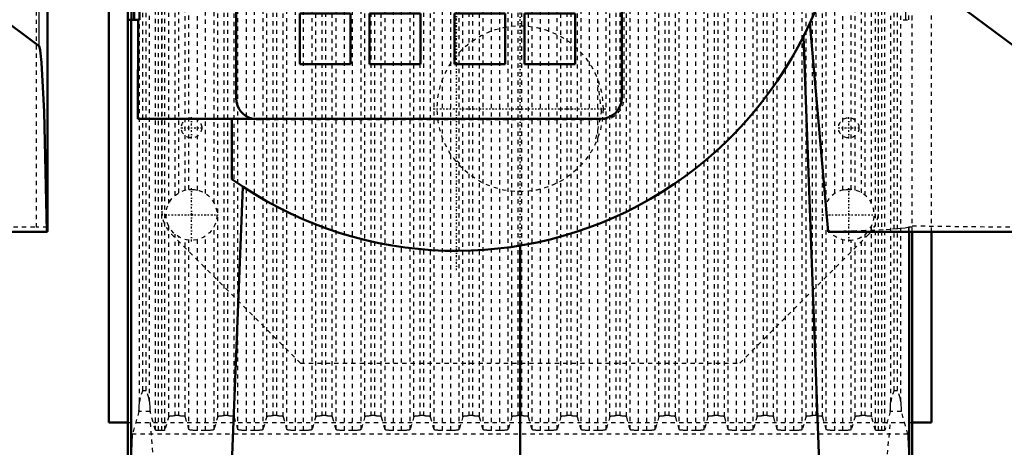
# Model space of a CAD drawing. Header units: millimetres. Extents: x -539 to 1164, y -175 to 1278.
# Tile 15 of 19: x 342 to 574, y 620 to 721. Entities that reach past the tile are written whole.
import ezdxf

# ---------------------------------------------------------------- set-up
doc = ezdxf.new("R2010")
doc.units = ezdxf.units.MM
doc.linetypes.add('Center', pattern=[1.5, 0.45, -0.5, 0.05, -0.5])
doc.linetypes.add('Dashed', pattern=[2, 1, -1])
for name, color, linetype, lineweight in [('2d ConnectionPoints', 7, 'Continuous', 50), ('AM_0', 7, 'Continuous', 50), ('AM_4', 3, 'Continuous', 25), ('AM_7', 7, 'Center', 25), ('AM_9', 6, 'Dashed', 25)]:
    doc.layers.add(name, color=color, linetype=linetype, lineweight=lineweight)

# ---------------------------------------------------------------- blocks, each defined once
blk = doc.blocks.new('63_part_1_2_0_in_HSVP164161451021531101300230_3')
at = {"layer": 'AM_0'}
for p, q in [((420, 774.5), (408, 774.5)), ((408, 774.5), (408, 762.5)), ((420, 762.5), (420, 774.5)), ((436.5, 774.5), (424.5, 774.5)), ((424.5, 774.5), (424.5, 762.5)), ((436.5, 762.5), (436.5, 774.5)), ((456.5, 774.5), (444.5, 774.5)), ((444.5, 774.5), (444.5, 762.5)), ((456.5, 762.5), (456.5, 774.5)), ((473, 774.5), (461, 774.5)), ((461, 774.5), (461, 762.5)), ((473, 762.5), (473, 774.5)), ((408, 762.5), (420, 762.5)), ((424.5, 762.5), (436.5, 762.5)), ((444.5, 762.5), (456.5, 762.5)), ((461, 762.5), (473, 762.5)), ((438.77, 758.89), (434.5, 751.5)), ((446.5, 751.5), (442.23, 758.89)), ((434.5, 751.5), (446.5, 751.5)), ((431.5, 748.5), (419.5, 748.5)), ((419.5, 748.5), (419.5, 736.5)), ((431.5, 736.5), (431.5, 748.5)), ((446.5, 748.5), (434.5, 748.5)), ((434.5, 748.5), (434.5, 736.5)), ((446.5, 736.5), (446.5, 748.5)), ((461.5, 748.5), (449.5, 748.5)), ((449.5, 748.5), (449.5, 736.5)), ((461.5, 736.5), (461.5, 748.5)), ((419.5, 736.5), (431.5, 736.5)), ((434.5, 736.5), (446.5, 736.5)), ((449.5, 736.5), (461.5, 736.5)), ((446.5, 733.5), (434.5, 733.5)), ((434.5, 733.5), (438.77, 726.11)), ((442.23, 726.11), (446.5, 733.5)), ((408, 722.5), (408, 710.5)), ((420, 722.5), (408, 722.5)), ((420, 710.5), (420, 722.5)), ((436.5, 722.5), (424.5, 722.5)), ((424.5, 722.5), (424.5, 710.5)), ((436.5, 710.5), (436.5, 722.5)), ((444.5, 722.5), (444.5, 710.5)), ((456.5, 722.5), (444.5, 722.5)), ((456.5, 710.5), (456.5, 722.5)), ((473, 722.5), (461, 722.5)), ((461, 722.5), (461, 710.5)), ((473, 710.5), (473, 722.5)), ((408, 710.5), (420, 710.5)), ((424.5, 710.5), (436.5, 710.5)), ((444.5, 710.5), (456.5, 710.5)), ((461, 710.5), (473, 710.5))]:
    blk.add_line(p, q, dxfattribs=at)
for centre, start, end in [((440.5, 757.89), 30, 150), ((440.5, 727.11), 210, 330)]:
    blk.add_arc(centre, 2, start, end, dxfattribs=at)
at = {"layer": 'AM_9'}
for p, q in [((404.5, 825.5), (404.5, 823.5)), ((406.5, 825.5), (404.5, 825.5)), ((473, 825.5), (471, 825.5)), ((473, 823.5), (473, 825.5)), ((404.5, 790.5), (404.5, 788.5)), ((473, 788.5), (473, 790.5)), ((404.5, 788.5), (406.5, 788.5)), ((471, 788.5), (473, 788.5))]:
    blk.add_line(p, q, dxfattribs=at)
blk = doc.blocks.new('64_part_2_2_0_in_HSVP164161451021531101300230_3')
at = {"layer": 'AM_0'}
for p, q in [((479.5, 849.5), (398, 849.5)), ((393, 844.5), (393, 702.5)), ((471, 825.5), (406.5, 825.5)), ((404.5, 823.5), (404.5, 790.5)), ((473, 790.5), (473, 823.5)), ((406.5, 788.5), (471, 788.5)), ((408, 774.5), (408, 762.5)), ((420, 774.5), (408, 774.5)), ((420, 762.5), (420, 774.5)), ((436.5, 774.5), (424.5, 774.5)), ((424.5, 774.5), (424.5, 762.5)), ((436.5, 762.5), (436.5, 774.5)), ((456.5, 774.5), (444.5, 774.5)), ((444.5, 774.5), (444.5, 762.5)), ((456.5, 762.5), (456.5, 774.5)), ((473, 774.5), (461, 774.5)), ((461, 774.5), (461, 762.5)), ((473, 762.5), (473, 774.5)), ((408, 762.5), (420, 762.5)), ((424.5, 762.5), (436.5, 762.5)), ((444.5, 762.5), (456.5, 762.5)), ((461, 762.5), (473, 762.5)), ((438.77, 758.89), (434.5, 751.5)), ((446.5, 751.5), (442.23, 758.89)), ((434.5, 751.5), (446.5, 751.5)), ((431.5, 748.5), (419.5, 748.5)), ((419.5, 748.5), (419.5, 736.5)), ((431.5, 736.5), (431.5, 748.5)), ((446.5, 748.5), (434.5, 748.5)), ((434.5, 748.5), (434.5, 736.5)), ((446.5, 736.5), (446.5, 748.5)), ((461.5, 748.5), (449.5, 748.5)), ((449.5, 748.5), (449.5, 736.5)), ((461.5, 736.5), (461.5, 748.5)), ((419.5, 736.5), (431.5, 736.5)), ((434.5, 736.5), (446.5, 736.5)), ((449.5, 736.5), (461.5, 736.5)), ((446.5, 733.5), (434.5, 733.5)), ((434.5, 733.5), (438.77, 726.11)), ((442.23, 726.11), (446.5, 733.5)), ((420, 722.5), (408, 722.5)), ((408, 722.5), (408, 710.5)), ((420, 710.5), (420, 722.5)), ((436.5, 722.5), (424.5, 722.5)), ((424.5, 722.5), (424.5, 710.5)), ((436.5, 710.5), (436.5, 722.5)), ((444.5, 722.5), (444.5, 710.5)), ((456.5, 722.5), (444.5, 722.5)), ((456.5, 710.5), (456.5, 722.5)), ((461, 722.5), (461, 710.5)), ((473, 722.5), (461, 722.5)), ((473, 710.5), (473, 722.5)), ((408, 710.5), (420, 710.5)), ((424.5, 710.5), (436.5, 710.5)), ((444.5, 710.5), (456.5, 710.5)), ((461, 710.5), (473, 710.5))]:
    blk.add_line(p, q, dxfattribs=at)
for centre, radius, start, end in [((398, 844.5), 5, 90, 180), ((479.5, 844.5), 5, 81.6112, 90), ((406.5, 823.5), 2, 90, 180), ((471, 823.5), 2, 0, 90), ((406.5, 790.5), 2, 180, 270), ((471, 790.5), 2, 270, 0), ((440.5, 757.89), 2, 30, 150), ((440.5, 727.11), 2, 210, 330), ((398, 702.5), 5, 180, 258.5217)]:
    blk.add_arc(centre, radius, start, end, dxfattribs=at)
at = {"layer": 'AM_9'}
for p, q in [((484.5, 702.5), (484.5, 844.5)), ((398, 697.5), (479.5, 697.5))]:
    blk.add_line(p, q, dxfattribs=at)
for centre, start, end in [((479.5, 844.5), 0, 81.6112), ((479.5, 702.5), 270, 0), ((398, 702.5), 258.5217, 270)]:
    blk.add_arc(centre, 5, start, end, dxfattribs=at)
blk = doc.blocks.new('65_Upper_Cover_2PumpDrive_210_2_0_in_HSVP164161451021531101300230_3')
at = {"layer": 'AM_0'}
for p, q in [((370.78, 869.46), (370.26, 721)), ((368.34, 721), (368.34, 866.56)), ((369, 721), (369, 867.66)), ((367.5, 863), (367.5, 590)), ((484, 702.6), (484, 844.6)), ((576.53, 714.78), (535.6, 745.17)), ((370.26, 721), (367.5, 721)), ((368.25, 586.4), (368.25, 721)), ((369.92, 721), (369.8, 697.6)), ((532.66, 671.02), (528.35, 720.26)), ((531.81, 581), (526.8, 717)), ((479, 697.6), (369.8, 697.6)), ((392, 697.6), (392, 683.41)), ((390.52, 581), (394.62, 681.62)), ((578.37, 671.02), (532.66, 671.02)), ((551.75, 585.62), (551.75, 671.02)), ((552.5, 589), (552.5, 671.02)), ((460, 581), (460, 667.74))]:
    blk.add_line(p, q, dxfattribs=at)
for centre, radius, start, end in [((445, 758), 91.5, 234.6032, 64.7715), ((479, 702.6), 5, 270, 0)]:
    blk.add_arc(centre, radius, start, end, dxfattribs=at)
at = {"layer": 'AM_4'}
for p, q in [((368.32, 586.25), (368.32, 721)), ((551.68, 585.47), (551.68, 671.02))]:
    blk.add_line(p, q, dxfattribs=at)
at = {"layer": 'AM_7'}
blk.add_line((445, 661.92), (445, 854.07), dxfattribs=at)
at = {"layer": 'AM_9'}
for p, q in [((550.93, 871), (550.93, 721)), ((551, 721), (551, 867.66)), ((551.66, 721), (551.66, 866.56)), ((552.5, 671.02), (552.5, 863)), ((550.33, 721), (552.5, 721)), ((551.68, 672.11), (551.75, 672.18)), ((551.68, 671.02), (551.68, 672.11)), ((551.75, 672.18), (552.5, 672.18)), ((551.75, 671.02), (551.75, 672.18)), ((552.5, 672.4), (575.87, 672.12))]:
    blk.add_line(p, q, dxfattribs=at)
blk.add_lwpolyline([(551.68, 672.11), (551.41, 672), (550.83, 671.88), (549.96, 671.77), (548.79, 671.66), (547.34, 671.55), (545.63, 671.45), (543.65, 671.36), (541.43, 671.27), (538.98, 671.18), (536.33, 671.11), (533.49, 671.04), (532.66, 671.02)], dxfattribs=at)
blk = doc.blocks.new('66_Lower_Cover_2PumpDrive_2_2_0_in_HSVP164161451021531101300230_3')
at = {"layer": 'AM_7'}
for p, q in [((382.5, 668.7), (382.5, 681.3)), ((537.5, 668.7), (537.5, 681.3)), ((376.2, 675), (388.8, 675)), ((531.2, 675), (543.8, 675))]:
    blk.add_line(p, q, dxfattribs=at)
at = {"layer": 'AM_9'}
for p, q in [((373.98, 624.22), (373.98, 869.37)), ((374.68, 624.14), (374.68, 869.4)), ((375.5, 624.14), (375.5, 869.4)), ((376.2, 624.22), (376.2, 869.37)), ((393.45, 624.38), (393.45, 869.33)), ((395.45, 624.14), (395.45, 869.4)), ((397.37, 624.14), (397.37, 869.4)), ((399.36, 624.38), (399.36, 869.33)), ((405.01, 624.38), (405.01, 869.33)), ((407.01, 624.14), (407.01, 869.4)), ((408.93, 624.14), (408.93, 869.4)), ((410.93, 624.38), (410.93, 869.33)), ((416.57, 624.38), (416.57, 869.33)), ((418.57, 624.14), (418.57, 869.4)), ((420.49, 624.14), (420.49, 869.4)), ((422.49, 624.38), (422.49, 869.33)), ((428.14, 624.38), (428.14, 869.33)), ((430.13, 624.14), (430.13, 869.4)), ((432.05, 624.14), (432.05, 869.4)), ((434.05, 624.38), (434.05, 869.33)), ((439.7, 624.38), (439.7, 869.33)), ((441.7, 624.14), (441.7, 869.4)), ((443.62, 624.14), (443.62, 869.4)), ((445.61, 624.38), (445.61, 869.33)), ((451.26, 624.38), (451.26, 869.33)), ((453.26, 624.14), (453.26, 869.4)), ((455.18, 624.14), (455.18, 869.4)), ((457.18, 624.38), (457.18, 869.33)), ((462.82, 624.38), (462.82, 869.33)), ((464.82, 624.14), (464.82, 869.4)), ((466.74, 624.14), (466.74, 869.4)), ((468.74, 624.38), (468.74, 869.33)), ((474.39, 624.38), (474.39, 869.33)), ((476.38, 624.14), (476.38, 869.4)), ((478.3, 624.14), (478.3, 869.4)), ((480.3, 624.38), (480.3, 869.33)), ((485.95, 624.38), (485.95, 869.33)), ((487.95, 624.14), (487.95, 869.4)), ((489.87, 624.14), (489.87, 869.4)), ((491.86, 624.38), (491.86, 869.33)), ((497.51, 624.38), (497.51, 869.33)), ((499.51, 624.14), (499.51, 869.4)), ((501.43, 624.14), (501.43, 869.4)), ((503.43, 624.38), (503.43, 869.33)), ((509.07, 624.38), (509.07, 869.33)), ((511.07, 624.14), (511.07, 869.4)), ((512.99, 624.14), (512.99, 869.4)), ((514.99, 624.38), (514.99, 869.33)), ((520.64, 624.38), (520.64, 869.33)), ((522.63, 624.14), (522.63, 869.4)), ((524.55, 624.14), (524.55, 869.4)), ((526.55, 624.38), (526.55, 869.33)), ((543.8, 624.22), (543.8, 869.37)), ((544.5, 624.14), (544.5, 869.4)), ((545.32, 624.14), (545.32, 869.4)), ((546.02, 624.22), (546.02, 869.37)), ((370.2, 630.94), (370.2, 867.99)), ((371, 633.61), (371, 867.96)), ((371.8, 633.61), (371.8, 867.96)), ((372.6, 630.94), (372.6, 867.99)), ((388.68, 627.47), (388.68, 868.45)), ((390.18, 627.65), (390.18, 868.4)), ((391.07, 627.65), (391.07, 868.4)), ((392.57, 627.47), (392.57, 868.45)), ((400.24, 627.47), (400.24, 868.45)), ((401.74, 627.65), (401.74, 868.4)), ((402.63, 627.65), (402.63, 868.4)), ((404.13, 627.47), (404.13, 868.45)), ((411.81, 627.47), (411.81, 868.45)), ((413.31, 627.65), (413.31, 868.4)), ((414.19, 627.65), (414.19, 868.4)), ((415.69, 627.47), (415.69, 868.45)), ((423.37, 627.47), (423.37, 868.45)), ((424.87, 627.65), (424.87, 868.4)), ((425.76, 627.65), (425.76, 868.4)), ((427.26, 627.47), (427.26, 868.45)), ((434.93, 627.47), (434.93, 868.45)), ((436.43, 627.65), (436.43, 868.4)), ((437.32, 627.65), (437.32, 868.4)), ((438.82, 627.47), (438.82, 868.45)), ((446.49, 627.47), (446.49, 868.45)), ((447.99, 627.65), (447.99, 868.4)), ((448.88, 627.65), (448.88, 868.4)), ((450.38, 627.47), (450.38, 868.45)), ((458.06, 627.47), (458.06, 868.45)), ((459.56, 627.65), (459.56, 868.4)), ((460.44, 627.65), (460.44, 868.4)), ((461.94, 627.47), (461.94, 868.45)), ((469.62, 627.47), (469.62, 868.45)), ((471.12, 627.65), (471.12, 868.4)), ((472.01, 627.65), (472.01, 868.4)), ((473.51, 627.47), (473.51, 868.45)), ((481.18, 627.47), (481.18, 868.45)), ((482.68, 627.65), (482.68, 868.4)), ((483.57, 627.65), (483.57, 868.4)), ((485.07, 627.47), (485.07, 868.45)), ((492.74, 627.47), (492.74, 868.45)), ((494.24, 627.65), (494.24, 868.4)), ((495.13, 627.65), (495.13, 868.4)), ((496.63, 627.47), (496.63, 868.45)), ((504.31, 627.47), (504.31, 868.45)), ((505.81, 627.65), (505.81, 868.4)), ((506.69, 627.65), (506.69, 868.4)), ((508.19, 627.47), (508.19, 868.45)), ((515.87, 627.47), (515.87, 868.45)), ((517.37, 627.65), (517.37, 868.4)), ((518.26, 627.65), (518.26, 868.4)), ((519.76, 627.47), (519.76, 868.45)), ((527.43, 627.47), (527.43, 868.45)), ((528.93, 627.65), (528.93, 868.4)), ((529.82, 627.65), (529.82, 868.4)), ((531.32, 627.47), (531.32, 868.45)), ((547.4, 630.94), (547.4, 867.99)), ((548.2, 633.61), (548.2, 867.96)), ((549, 633.61), (549, 867.96)), ((549.8, 630.94), (549.8, 867.92)), ((552.5, 721), (552.5, 861.5)), ((377.12, 677.65), (377.12, 827.35)), ((387.8, 677.81), (387.8, 827.19)), ((532.2, 677.81), (532.2, 827.19)), ((542.88, 677.65), (542.88, 827.35)), ((378.62, 679.58), (378.62, 825.42)), ((379.51, 680.2), (379.51, 824.8)), ((385.8, 680.01), (385.8, 824.99)), ((534.2, 680.01), (534.2, 824.99)), ((540.49, 680.2), (540.49, 824.8)), ((541.38, 679.58), (541.38, 825.42)), ((381.01, 680.81), (381.01, 824.19)), ((381.89, 680.97), (381.89, 824.03)), ((383.88, 680.84), (383.88, 824.16)), ((536.12, 680.84), (536.12, 824.16)), ((538.11, 680.97), (538.11, 824.03)), ((538.99, 680.81), (538.99, 824.19)), ((377.12, 627.47), (377.12, 672.35)), ((387.8, 624.38), (387.8, 672.19)), ((532.2, 624.38), (532.2, 672.19)), ((542.88, 627.47), (542.88, 672.35)), ((378.62, 627.65), (378.62, 670.42)), ((379.51, 627.65), (379.51, 669.8)), ((381.01, 627.47), (381.01, 669.19)), ((381.89, 624.38), (381.89, 669.03)), ((383.88, 624.14), (383.88, 669.16)), ((385.8, 624.14), (385.8, 669.99)), ((534.2, 624.14), (534.2, 669.99)), ((536.12, 624.14), (536.12, 669.16)), ((538.11, 624.38), (538.11, 669.03)), ((538.99, 627.47), (538.99, 669.19)), ((540.49, 627.65), (540.49, 669.8)), ((541.38, 627.65), (541.38, 670.42)), ((371, 633.61), (371.8, 633.61)), ((548.2, 633.61), (549, 633.61)), ((370.07, 628.65), (368.54, 623.27)), ((372.72, 628.65), (370.07, 628.65)), ((373.98, 624.22), (372.72, 628.65)), ((377.12, 627.47), (376.2, 624.22)), ((379.51, 627.65), (378.62, 627.65)), ((381.89, 624.38), (381.01, 627.47)), ((388.68, 627.47), (387.8, 624.38)), ((391.07, 627.65), (390.18, 627.65)), ((393.45, 624.38), (392.57, 627.47)), ((400.24, 627.47), (399.36, 624.38)), ((402.63, 627.65), (401.74, 627.65)), ((405.01, 624.38), (404.13, 627.47)), ((411.81, 627.47), (410.93, 624.38)), ((414.19, 627.65), (413.31, 627.65)), ((416.57, 624.38), (415.69, 627.47)), ((423.37, 627.47), (422.49, 624.38)), ((425.76, 627.65), (424.87, 627.65)), ((428.14, 624.38), (427.26, 627.47)), ((434.93, 627.47), (434.05, 624.38)), ((437.32, 627.65), (436.43, 627.65)), ((439.7, 624.38), (438.82, 627.47)), ((446.49, 627.47), (445.61, 624.38)), ((448.88, 627.65), (447.99, 627.65)), ((451.26, 624.38), (450.38, 627.47)), ((458.06, 627.47), (457.18, 624.38)), ((460.44, 627.65), (459.56, 627.65)), ((462.82, 624.38), (461.94, 627.47)), ((469.62, 627.47), (468.74, 624.38)), ((472.01, 627.65), (471.12, 627.65)), ((474.39, 624.38), (473.51, 627.47)), ((481.18, 627.47), (480.3, 624.38)), ((483.57, 627.65), (482.68, 627.65)), ((485.95, 624.38), (485.07, 627.47)), ((492.74, 627.47), (491.86, 624.38)), ((495.13, 627.65), (494.24, 627.65)), ((497.51, 624.38), (496.63, 627.47)), ((504.31, 627.47), (503.43, 624.38)), ((506.69, 627.65), (505.81, 627.65)), ((509.07, 624.38), (508.19, 627.47)), ((515.87, 627.47), (514.99, 624.38)), ((518.26, 627.65), (517.37, 627.65)), ((520.64, 624.38), (519.76, 627.47)), ((527.43, 627.47), (526.55, 624.38)), ((529.82, 627.65), (528.93, 627.65)), ((532.2, 624.38), (531.32, 627.47)), ((538.99, 627.47), (538.11, 624.38)), ((541.38, 627.65), (540.49, 627.65)), ((543.8, 624.22), (542.88, 627.47)), ((547.28, 628.65), (546.02, 624.22)), ((549.93, 628.65), (547.28, 628.65)), ((551.46, 623.27), (549.93, 628.65)), ((551.46, 623.27), (368.54, 623.27)), ((375.5, 624.14), (374.68, 624.14)), ((385.8, 624.14), (383.88, 624.14)), ((397.37, 624.14), (395.45, 624.14)), ((408.93, 624.14), (407.01, 624.14)), ((420.49, 624.14), (418.57, 624.14)), ((432.05, 624.14), (430.13, 624.14)), ((443.62, 624.14), (441.7, 624.14)), ((455.18, 624.14), (453.26, 624.14)), ((466.74, 624.14), (464.82, 624.14)), ((478.3, 624.14), (476.38, 624.14)), ((489.87, 624.14), (487.95, 624.14)), ((501.43, 624.14), (499.51, 624.14)), ((512.99, 624.14), (511.07, 624.14)), ((524.55, 624.14), (522.63, 624.14)), ((536.12, 624.14), (534.2, 624.14)), ((545.32, 624.14), (544.5, 624.14))]:
    blk.add_line(p, q, dxfattribs=at)
for points in [[(381.89, 680.97), (382.02, 680.98), (382.37, 681), (382.88, 680.99), (383.5, 680.92), (383.88, 680.84)], [(536.12, 680.84), (536.21, 680.86), (536.88, 680.97), (537.43, 681), (537.5, 681)], [(537.5, 681), (537.84, 680.99), (538.08, 680.97), (538.11, 680.97)], [(371, 633.61), (370.99, 633.6), (370.36, 631.87), (370.2, 630.94)], [(372.6, 630.94), (372.43, 631.87), (371.8, 633.6), (371.8, 633.61)], [(548.2, 633.61), (548.2, 633.6), (547.57, 631.87), (547.4, 630.94)], [(549.8, 630.94), (549.64, 631.87), (549.01, 633.6), (549, 633.61)], [(370.07, 628.65), (370.09, 628.72), (370.1, 628.83), (370.11, 628.97), (370.13, 629.15), (370.14, 629.37), (370.15, 629.62), (370.17, 629.89), (370.18, 630.2), (370.19, 630.53), (370.2, 630.89), (370.2, 630.94)], [(372.6, 630.94), (372.61, 630.58), (372.61, 630.25), (372.63, 629.94), (372.64, 629.65), (372.65, 629.4), (372.66, 629.18), (372.68, 629), (372.69, 628.85), (372.71, 628.73), (372.72, 628.65), (372.72, 628.65)], [(547.28, 628.65), (547.29, 628.72), (547.31, 628.83), (547.32, 628.97), (547.34, 629.15), (547.35, 629.37), (547.36, 629.62), (547.37, 629.89), (547.38, 630.2), (547.39, 630.53), (547.4, 630.89), (547.4, 630.94)], [(549.8, 630.94), (549.81, 630.58), (549.82, 630.25), (549.83, 629.94), (549.84, 629.65), (549.86, 629.4), (549.87, 629.18), (549.88, 629), (549.9, 628.85), (549.91, 628.73), (549.93, 628.65), (549.93, 628.65)], [(377.12, 627.47), (377.13, 627.49), (377.15, 627.5), (377.18, 627.52), (377.23, 627.53), (377.28, 627.55), (377.35, 627.56), (377.42, 627.58), (377.5, 627.59), (377.6, 627.6), (377.69, 627.61), (377.8, 627.62), (377.91, 627.63), (378.03, 627.64), (378.15, 627.64), (378.28, 627.65), (378.41, 627.65), (378.54, 627.65), (378.62, 627.65)], [(379.51, 627.65), (379.64, 627.65), (379.77, 627.65), (379.89, 627.64), (380.02, 627.64), (380.14, 627.63), (380.26, 627.63), (380.37, 627.62), (380.47, 627.61), (380.57, 627.6), (380.66, 627.58), (380.74, 627.57), (380.81, 627.56), (380.87, 627.54), (380.92, 627.53), (380.96, 627.51), (380.98, 627.5), (381, 627.48), (381.01, 627.47)], [(388.68, 627.47), (388.69, 627.49), (388.71, 627.5), (388.75, 627.52), (388.79, 627.53), (388.84, 627.55), (388.91, 627.56), (388.98, 627.58), (389.07, 627.59), (389.16, 627.6), (389.26, 627.61), (389.36, 627.62), (389.48, 627.63), (389.59, 627.64), (389.72, 627.64), (389.84, 627.65), (389.97, 627.65), (390.1, 627.65), (390.18, 627.65)], [(391.07, 627.65), (391.2, 627.65), (391.33, 627.65), (391.46, 627.64), (391.58, 627.64), (391.7, 627.63), (391.82, 627.63), (391.93, 627.62), (392.03, 627.61), (392.13, 627.6), (392.22, 627.58), (392.3, 627.57), (392.37, 627.56), (392.43, 627.54), (392.48, 627.53), (392.52, 627.51), (392.55, 627.5), (392.56, 627.48), (392.57, 627.47)], [(400.24, 627.47), (400.25, 627.49), (400.28, 627.5), (400.31, 627.52), (400.35, 627.53), (400.41, 627.55), (400.47, 627.56), (400.55, 627.58), (400.63, 627.59), (400.72, 627.6), (400.82, 627.61), (400.93, 627.62), (401.04, 627.63), (401.16, 627.64), (401.28, 627.64), (401.41, 627.65), (401.53, 627.65), (401.66, 627.65), (401.74, 627.65)], [(402.63, 627.65), (402.76, 627.65), (402.89, 627.65), (403.02, 627.64), (403.14, 627.64), (403.27, 627.63), (403.38, 627.63), (403.49, 627.62), (403.6, 627.61), (403.69, 627.6), (403.78, 627.58), (403.86, 627.57), (403.93, 627.56), (403.99, 627.54), (404.04, 627.53), (404.08, 627.51), (404.11, 627.5), (404.13, 627.48), (404.13, 627.47)], [(411.81, 627.47), (411.82, 627.49), (411.84, 627.5), (411.87, 627.52), (411.92, 627.53), (411.97, 627.55), (412.03, 627.56), (412.11, 627.58), (412.19, 627.59), (412.28, 627.6), (412.38, 627.61), (412.49, 627.62), (412.6, 627.63), (412.72, 627.64), (412.84, 627.64), (412.97, 627.65), (413.1, 627.65), (413.23, 627.65), (413.31, 627.65)], [(414.19, 627.65), (414.32, 627.65), (414.45, 627.65), (414.58, 627.64), (414.71, 627.64), (414.83, 627.63), (414.94, 627.63), (415.05, 627.62), (415.16, 627.61), (415.25, 627.6), (415.34, 627.58), (415.42, 627.57), (415.49, 627.56), (415.55, 627.54), (415.6, 627.53), (415.64, 627.51), (415.67, 627.5), (415.69, 627.48), (415.69, 627.47)], [(423.37, 627.47), (423.38, 627.49), (423.4, 627.5), (423.43, 627.52), (423.48, 627.53), (423.53, 627.55), (423.6, 627.56), (423.67, 627.58), (423.75, 627.59), (423.85, 627.6), (423.94, 627.61), (424.05, 627.62), (424.16, 627.63), (424.28, 627.64), (424.4, 627.64), (424.53, 627.65), (424.66, 627.65), (424.79, 627.65), (424.87, 627.65)], [(425.76, 627.65), (425.89, 627.65), (426.02, 627.65), (426.14, 627.64), (426.27, 627.64), (426.39, 627.63), (426.51, 627.63), (426.62, 627.62), (426.72, 627.61), (426.82, 627.6), (426.91, 627.58), (426.99, 627.57), (427.06, 627.56), (427.12, 627.54), (427.17, 627.53), (427.21, 627.51), (427.23, 627.5), (427.25, 627.48), (427.26, 627.47)], [(434.93, 627.47), (434.94, 627.49), (434.96, 627.5), (435, 627.52), (435.04, 627.53), (435.09, 627.55), (435.16, 627.56), (435.23, 627.58), (435.32, 627.59), (435.41, 627.6), (435.51, 627.61), (435.61, 627.62), (435.73, 627.63), (435.84, 627.64), (435.97, 627.64), (436.09, 627.65), (436.22, 627.65), (436.35, 627.65), (436.43, 627.65)], [(437.32, 627.65), (437.45, 627.65), (437.58, 627.65), (437.71, 627.64), (437.83, 627.64), (437.95, 627.63), (438.07, 627.63), (438.18, 627.62), (438.28, 627.61), (438.38, 627.6), (438.47, 627.58), (438.55, 627.57), (438.62, 627.56), (438.68, 627.54), (438.73, 627.53), (438.77, 627.51), (438.8, 627.5), (438.81, 627.48), (438.82, 627.47)], [(446.49, 627.47), (446.5, 627.49), (446.53, 627.5), (446.56, 627.52), (446.6, 627.53), (446.66, 627.55), (446.72, 627.56), (446.8, 627.58), (446.88, 627.59), (446.97, 627.6), (447.07, 627.61), (447.18, 627.62), (447.29, 627.63), (447.41, 627.64), (447.53, 627.64), (447.66, 627.65), (447.78, 627.65), (447.91, 627.65), (447.99, 627.65)], [(448.88, 627.65), (449.01, 627.65), (449.14, 627.65), (449.27, 627.64), (449.39, 627.64), (449.52, 627.63), (449.63, 627.63), (449.74, 627.62), (449.85, 627.61), (449.94, 627.6), (450.03, 627.58), (450.11, 627.57), (450.18, 627.56), (450.24, 627.54), (450.29, 627.53), (450.33, 627.51), (450.36, 627.5), (450.38, 627.48), (450.38, 627.47)], [(458.06, 627.47), (458.07, 627.49), (458.09, 627.5), (458.12, 627.52), (458.17, 627.53), (458.22, 627.55), (458.28, 627.56), (458.36, 627.58), (458.44, 627.59), (458.53, 627.6), (458.63, 627.61), (458.74, 627.62), (458.85, 627.63), (458.97, 627.64), (459.09, 627.64), (459.22, 627.65), (459.35, 627.65), (459.48, 627.65), (459.56, 627.65)], [(460.44, 627.65), (460.57, 627.65), (460.7, 627.65), (460.83, 627.64), (460.96, 627.64), (461.08, 627.63), (461.19, 627.63), (461.3, 627.62), (461.41, 627.61), (461.5, 627.6), (461.59, 627.58), (461.67, 627.57), (461.74, 627.56), (461.8, 627.54), (461.85, 627.53), (461.89, 627.51), (461.92, 627.5), (461.94, 627.48), (461.94, 627.47)], [(469.62, 627.47), (469.63, 627.49), (469.65, 627.5), (469.68, 627.52), (469.73, 627.53), (469.78, 627.55), (469.85, 627.56), (469.92, 627.58), (470, 627.59), (470.1, 627.6), (470.19, 627.61), (470.3, 627.62), (470.41, 627.63), (470.53, 627.64), (470.65, 627.64), (470.78, 627.65), (470.91, 627.65), (471.04, 627.65), (471.12, 627.65)], [(472.01, 627.65), (472.14, 627.65), (472.27, 627.65), (472.39, 627.64), (472.52, 627.64), (472.64, 627.63), (472.76, 627.63), (472.87, 627.62), (472.97, 627.61), (473.07, 627.6), (473.16, 627.58), (473.24, 627.57), (473.31, 627.56), (473.37, 627.54), (473.42, 627.53), (473.46, 627.51), (473.48, 627.5), (473.5, 627.48), (473.51, 627.47)], [(481.18, 627.47), (481.19, 627.49), (481.21, 627.5), (481.25, 627.52), (481.29, 627.53), (481.34, 627.55), (481.41, 627.56), (481.48, 627.58), (481.57, 627.59), (481.66, 627.6), (481.76, 627.61), (481.86, 627.62), (481.98, 627.63), (482.09, 627.64), (482.22, 627.64), (482.34, 627.65), (482.47, 627.65), (482.6, 627.65), (482.68, 627.65)], [(483.57, 627.65), (483.7, 627.65), (483.83, 627.65), (483.96, 627.64), (484.08, 627.64), (484.2, 627.63), (484.32, 627.63), (484.43, 627.62), (484.53, 627.61), (484.63, 627.6), (484.72, 627.58), (484.8, 627.57), (484.87, 627.56), (484.93, 627.54), (484.98, 627.53), (485.02, 627.51), (485.05, 627.5), (485.06, 627.48), (485.07, 627.47)], [(492.74, 627.47), (492.75, 627.49), (492.78, 627.5), (492.81, 627.52), (492.85, 627.53), (492.91, 627.55), (492.97, 627.56), (493.05, 627.58), (493.13, 627.59), (493.22, 627.6), (493.32, 627.61), (493.43, 627.62), (493.54, 627.63), (493.66, 627.64), (493.78, 627.64), (493.91, 627.65), (494.03, 627.65), (494.16, 627.65), (494.24, 627.65)], [(495.13, 627.65), (495.26, 627.65), (495.39, 627.65), (495.52, 627.64), (495.64, 627.64), (495.77, 627.63), (495.88, 627.63), (495.99, 627.62), (496.1, 627.61), (496.19, 627.6), (496.28, 627.58), (496.36, 627.57), (496.43, 627.56), (496.49, 627.54), (496.54, 627.53), (496.58, 627.51), (496.61, 627.5), (496.63, 627.48), (496.63, 627.47)], [(504.31, 627.47), (504.32, 627.49), (504.34, 627.5), (504.37, 627.52), (504.42, 627.53), (504.47, 627.55), (504.53, 627.56), (504.61, 627.58), (504.69, 627.59), (504.78, 627.6), (504.88, 627.61), (504.99, 627.62), (505.1, 627.63), (505.22, 627.64), (505.34, 627.64), (505.47, 627.65), (505.6, 627.65), (505.73, 627.65), (505.81, 627.65)], [(506.69, 627.65), (506.82, 627.65), (506.95, 627.65), (507.08, 627.64), (507.21, 627.64), (507.33, 627.63), (507.44, 627.63), (507.55, 627.62), (507.66, 627.61), (507.75, 627.6), (507.84, 627.58), (507.92, 627.57), (507.99, 627.56), (508.05, 627.54), (508.1, 627.53), (508.14, 627.51), (508.17, 627.5), (508.19, 627.48), (508.19, 627.47)], [(515.87, 627.47), (515.88, 627.49), (515.9, 627.5), (515.93, 627.52), (515.98, 627.53), (516.03, 627.55), (516.1, 627.56), (516.17, 627.58), (516.25, 627.59), (516.35, 627.6), (516.44, 627.61), (516.55, 627.62), (516.66, 627.63), (516.78, 627.64), (516.9, 627.64), (517.03, 627.65), (517.16, 627.65), (517.29, 627.65), (517.37, 627.65)], [(518.26, 627.65), (518.39, 627.65), (518.52, 627.65), (518.64, 627.64), (518.77, 627.64), (518.89, 627.63), (519.01, 627.63), (519.12, 627.62), (519.22, 627.61), (519.32, 627.6), (519.41, 627.58), (519.49, 627.57), (519.56, 627.56), (519.62, 627.54), (519.67, 627.53), (519.71, 627.51), (519.73, 627.5), (519.75, 627.48), (519.76, 627.47)], [(527.43, 627.47), (527.44, 627.49), (527.46, 627.5), (527.5, 627.52), (527.54, 627.53), (527.59, 627.55), (527.66, 627.56), (527.73, 627.58), (527.82, 627.59), (527.91, 627.6), (528.01, 627.61), (528.11, 627.62), (528.23, 627.63), (528.34, 627.64), (528.47, 627.64), (528.59, 627.65), (528.72, 627.65), (528.85, 627.65), (528.93, 627.65)], [(529.82, 627.65), (529.95, 627.65), (530.08, 627.65), (530.21, 627.64), (530.33, 627.64), (530.45, 627.63), (530.57, 627.63), (530.68, 627.62), (530.78, 627.61), (530.88, 627.6), (530.97, 627.58), (531.05, 627.57), (531.12, 627.56), (531.18, 627.54), (531.23, 627.53), (531.27, 627.51), (531.3, 627.5), (531.31, 627.48), (531.32, 627.47)], [(538.99, 627.47), (539, 627.49), (539.03, 627.5), (539.06, 627.52), (539.1, 627.53), (539.16, 627.55), (539.22, 627.56), (539.3, 627.58), (539.38, 627.59), (539.47, 627.6), (539.57, 627.61), (539.68, 627.62), (539.79, 627.63), (539.91, 627.64), (540.03, 627.64), (540.16, 627.65), (540.28, 627.65), (540.41, 627.65), (540.49, 627.65)], [(541.38, 627.65), (541.51, 627.65), (541.64, 627.65), (541.77, 627.64), (541.89, 627.64), (542.02, 627.63), (542.13, 627.63), (542.24, 627.62), (542.35, 627.61), (542.44, 627.6), (542.53, 627.58), (542.61, 627.57), (542.68, 627.56), (542.74, 627.54), (542.79, 627.53), (542.83, 627.51), (542.86, 627.5), (542.88, 627.48), (542.88, 627.47)], [(368.54, 623.27), (368.53, 623.2), (368.51, 623.09), (368.5, 622.95), (368.48, 622.76), (368.47, 622.55), (368.46, 622.3), (368.45, 622.02), (368.44, 621.72), (368.43, 621.39), (368.42, 621.03), (368.41, 620.66), (368.4, 620.26), (368.4, 620.18)], [(374.68, 624.14), (374.62, 624.14), (374.56, 624.14), (374.5, 624.14), (374.44, 624.15), (374.38, 624.15), (374.33, 624.15), (374.28, 624.16), (374.23, 624.16), (374.18, 624.17), (374.14, 624.17), (374.11, 624.18), (374.07, 624.18), (374.05, 624.19), (374.02, 624.2), (374, 624.2), (373.99, 624.21), (373.98, 624.22), (373.98, 624.22)], [(376.2, 624.22), (376.19, 624.22), (376.18, 624.21), (376.17, 624.2), (376.14, 624.19), (376.12, 624.19), (376.09, 624.18), (376.05, 624.18), (376.02, 624.17), (375.97, 624.16), (375.93, 624.16), (375.88, 624.15), (375.82, 624.15), (375.77, 624.15), (375.71, 624.15), (375.65, 624.14), (375.59, 624.14), (375.53, 624.14), (375.5, 624.14)], [(383.88, 624.14), (383.71, 624.14), (383.54, 624.14), (383.37, 624.15), (383.2, 624.16), (383.04, 624.16), (382.88, 624.17), (382.74, 624.19), (382.6, 624.2), (382.47, 624.21), (382.35, 624.23), (382.25, 624.25), (382.15, 624.26), (382.07, 624.28), (382.01, 624.3), (381.95, 624.32), (381.91, 624.34), (381.89, 624.36), (381.89, 624.38)], [(387.8, 624.38), (387.79, 624.36), (387.76, 624.34), (387.72, 624.31), (387.66, 624.29), (387.59, 624.27), (387.5, 624.26), (387.4, 624.24), (387.29, 624.22), (387.17, 624.21), (387.03, 624.19), (386.89, 624.18), (386.74, 624.17), (386.58, 624.16), (386.42, 624.15), (386.25, 624.15), (386.08, 624.14), (385.91, 624.14), (385.8, 624.14)], [(395.45, 624.14), (395.27, 624.14), (395.1, 624.14), (394.93, 624.15), (394.76, 624.16), (394.6, 624.16), (394.45, 624.17), (394.3, 624.19), (394.16, 624.2), (394.03, 624.21), (393.91, 624.23), (393.81, 624.25), (393.71, 624.26), (393.63, 624.28), (393.57, 624.3), (393.52, 624.32), (393.48, 624.34), (393.45, 624.36), (393.45, 624.38)], [(399.36, 624.38), (399.35, 624.36), (399.32, 624.34), (399.28, 624.31), (399.22, 624.29), (399.15, 624.27), (399.06, 624.26), (398.96, 624.24), (398.85, 624.22), (398.73, 624.21), (398.6, 624.19), (398.45, 624.18), (398.3, 624.17), (398.15, 624.16), (397.98, 624.15), (397.82, 624.15), (397.64, 624.14), (397.47, 624.14), (397.37, 624.14)], [(407.01, 624.14), (406.84, 624.14), (406.66, 624.14), (406.49, 624.15), (406.33, 624.16), (406.16, 624.16), (406.01, 624.17), (405.86, 624.19), (405.72, 624.2), (405.6, 624.21), (405.48, 624.23), (405.37, 624.25), (405.28, 624.26), (405.2, 624.28), (405.13, 624.3), (405.08, 624.32), (405.04, 624.34), (405.02, 624.36), (405.01, 624.38)], [(410.93, 624.38), (410.91, 624.36), (410.88, 624.34), (410.84, 624.31), (410.78, 624.29), (410.71, 624.27), (410.62, 624.26), (410.53, 624.24), (410.41, 624.22), (410.29, 624.21), (410.16, 624.19), (410.02, 624.18), (409.87, 624.17), (409.71, 624.16), (409.55, 624.15), (409.38, 624.15), (409.21, 624.14), (409.03, 624.14), (408.93, 624.14)], [(418.57, 624.14), (418.4, 624.14), (418.22, 624.14), (418.05, 624.15), (417.89, 624.16), (417.73, 624.16), (417.57, 624.17), (417.42, 624.19), (417.29, 624.2), (417.16, 624.21), (417.04, 624.23), (416.93, 624.25), (416.84, 624.26), (416.76, 624.28), (416.69, 624.3), (416.64, 624.32), (416.6, 624.34), (416.58, 624.36), (416.57, 624.38)], [(422.49, 624.38), (422.48, 624.36), (422.45, 624.34), (422.4, 624.31), (422.34, 624.29), (422.27, 624.27), (422.19, 624.26), (422.09, 624.24), (421.98, 624.22), (421.85, 624.21), (421.72, 624.19), (421.58, 624.18), (421.43, 624.17), (421.27, 624.16), (421.11, 624.15), (420.94, 624.15), (420.77, 624.14), (420.6, 624.14), (420.49, 624.14)], [(430.13, 624.14), (429.96, 624.14), (429.79, 624.14), (429.62, 624.15), (429.45, 624.16), (429.29, 624.16), (429.13, 624.17), (428.99, 624.19), (428.85, 624.2), (428.72, 624.21), (428.6, 624.23), (428.5, 624.25), (428.4, 624.26), (428.32, 624.28), (428.26, 624.3), (428.2, 624.32), (428.16, 624.34), (428.14, 624.36), (428.14, 624.38)], [(434.05, 624.38), (434.04, 624.36), (434.01, 624.34), (433.97, 624.31), (433.91, 624.29), (433.84, 624.27), (433.75, 624.26), (433.65, 624.24), (433.54, 624.22), (433.42, 624.21), (433.28, 624.19), (433.14, 624.18), (432.99, 624.17), (432.83, 624.16), (432.67, 624.15), (432.5, 624.15), (432.33, 624.14), (432.16, 624.14), (432.05, 624.14)], [(441.7, 624.14), (441.52, 624.14), (441.35, 624.14), (441.18, 624.15), (441.01, 624.16), (440.85, 624.16), (440.7, 624.17), (440.55, 624.19), (440.41, 624.2), (440.28, 624.21), (440.16, 624.23), (440.06, 624.25), (439.96, 624.26), (439.88, 624.28), (439.82, 624.3), (439.77, 624.32), (439.73, 624.34), (439.7, 624.36), (439.7, 624.38)], [(445.61, 624.38), (445.6, 624.36), (445.57, 624.34), (445.53, 624.31), (445.47, 624.29), (445.4, 624.27), (445.31, 624.26), (445.21, 624.24), (445.1, 624.22), (444.98, 624.21), (444.85, 624.19), (444.7, 624.18), (444.55, 624.17), (444.4, 624.16), (444.23, 624.15), (444.07, 624.15), (443.89, 624.14), (443.72, 624.14), (443.62, 624.14)], [(453.26, 624.14), (453.09, 624.14), (452.91, 624.14), (452.74, 624.15), (452.58, 624.16), (452.41, 624.16), (452.26, 624.17), (452.11, 624.19), (451.97, 624.2), (451.85, 624.21), (451.73, 624.23), (451.62, 624.25), (451.53, 624.26), (451.45, 624.28), (451.38, 624.3), (451.33, 624.32), (451.29, 624.34), (451.27, 624.36), (451.26, 624.38)], [(457.18, 624.38), (457.16, 624.36), (457.13, 624.34), (457.09, 624.31), (457.03, 624.29), (456.96, 624.27), (456.87, 624.26), (456.78, 624.24), (456.66, 624.22), (456.54, 624.21), (456.41, 624.19), (456.27, 624.18), (456.12, 624.17), (455.96, 624.16), (455.8, 624.15), (455.63, 624.15), (455.46, 624.14), (455.28, 624.14), (455.18, 624.14)], [(464.82, 624.14), (464.65, 624.14), (464.47, 624.14), (464.3, 624.15), (464.14, 624.16), (463.98, 624.16), (463.82, 624.17), (463.67, 624.19), (463.54, 624.2), (463.41, 624.21), (463.29, 624.23), (463.18, 624.25), (463.09, 624.26), (463.01, 624.28), (462.94, 624.3), (462.89, 624.32), (462.85, 624.34), (462.83, 624.36), (462.82, 624.38)], [(468.74, 624.38), (468.73, 624.36), (468.7, 624.34), (468.65, 624.31), (468.59, 624.29), (468.52, 624.27), (468.44, 624.26), (468.34, 624.24), (468.23, 624.22), (468.1, 624.21), (467.97, 624.19), (467.83, 624.18), (467.68, 624.17), (467.52, 624.16), (467.36, 624.15), (467.19, 624.15), (467.02, 624.14), (466.85, 624.14), (466.74, 624.14)], [(476.38, 624.14), (476.21, 624.14), (476.04, 624.14), (475.87, 624.15), (475.7, 624.16), (475.54, 624.16), (475.38, 624.17), (475.24, 624.19), (475.1, 624.2), (474.97, 624.21), (474.85, 624.23), (474.75, 624.25), (474.65, 624.26), (474.57, 624.28), (474.51, 624.3), (474.45, 624.32), (474.41, 624.34), (474.39, 624.36), (474.39, 624.38)], [(480.3, 624.38), (480.29, 624.36), (480.26, 624.34), (480.22, 624.31), (480.16, 624.29), (480.09, 624.27), (480, 624.26), (479.9, 624.24), (479.79, 624.22), (479.67, 624.21), (479.53, 624.19), (479.39, 624.18), (479.24, 624.17), (479.08, 624.16), (478.92, 624.15), (478.75, 624.15), (478.58, 624.14), (478.41, 624.14), (478.3, 624.14)], [(487.95, 624.14), (487.77, 624.14), (487.6, 624.14), (487.43, 624.15), (487.26, 624.16), (487.1, 624.16), (486.95, 624.17), (486.8, 624.19), (486.66, 624.2), (486.53, 624.21), (486.41, 624.23), (486.31, 624.25), (486.21, 624.26), (486.13, 624.28), (486.07, 624.3), (486.02, 624.32), (485.98, 624.34), (485.95, 624.36), (485.95, 624.38)], [(491.86, 624.38), (491.85, 624.36), (491.82, 624.34), (491.78, 624.31), (491.72, 624.29), (491.65, 624.27), (491.56, 624.26), (491.46, 624.24), (491.35, 624.22), (491.23, 624.21), (491.1, 624.19), (490.95, 624.18), (490.8, 624.17), (490.65, 624.16), (490.48, 624.15), (490.32, 624.15), (490.14, 624.14), (489.97, 624.14), (489.87, 624.14)], [(499.51, 624.14), (499.34, 624.14), (499.16, 624.14), (498.99, 624.15), (498.83, 624.16), (498.66, 624.16), (498.51, 624.17), (498.36, 624.19), (498.22, 624.2), (498.1, 624.21), (497.98, 624.23), (497.87, 624.25), (497.78, 624.26), (497.7, 624.28), (497.63, 624.3), (497.58, 624.32), (497.54, 624.34), (497.52, 624.36), (497.51, 624.38)], [(503.43, 624.38), (503.41, 624.36), (503.38, 624.34), (503.34, 624.31), (503.28, 624.29), (503.21, 624.27), (503.12, 624.26), (503.03, 624.24), (502.91, 624.22), (502.79, 624.21), (502.66, 624.19), (502.52, 624.18), (502.37, 624.17), (502.21, 624.16), (502.05, 624.15), (501.88, 624.15), (501.71, 624.14), (501.53, 624.14), (501.43, 624.14)], [(511.07, 624.14), (510.9, 624.14), (510.72, 624.14), (510.55, 624.15), (510.39, 624.16), (510.23, 624.16), (510.07, 624.17), (509.92, 624.19), (509.79, 624.2), (509.66, 624.21), (509.54, 624.23), (509.43, 624.25), (509.34, 624.26), (509.26, 624.28), (509.19, 624.3), (509.14, 624.32), (509.1, 624.34), (509.08, 624.36), (509.07, 624.38)], [(514.99, 624.38), (514.98, 624.36), (514.95, 624.34), (514.9, 624.31), (514.84, 624.29), (514.77, 624.27), (514.69, 624.26), (514.59, 624.24), (514.48, 624.22), (514.35, 624.21), (514.22, 624.19), (514.08, 624.18), (513.93, 624.17), (513.77, 624.16), (513.61, 624.15), (513.44, 624.15), (513.27, 624.14), (513.1, 624.14), (512.99, 624.14)], [(522.63, 624.14), (522.46, 624.14), (522.29, 624.14), (522.12, 624.15), (521.95, 624.16), (521.79, 624.16), (521.63, 624.17), (521.49, 624.19), (521.35, 624.2), (521.22, 624.21), (521.1, 624.23), (521, 624.25), (520.9, 624.26), (520.82, 624.28), (520.76, 624.3), (520.7, 624.32), (520.66, 624.34), (520.64, 624.36), (520.64, 624.38)], [(526.55, 624.38), (526.54, 624.36), (526.51, 624.34), (526.47, 624.31), (526.41, 624.29), (526.34, 624.27), (526.25, 624.26), (526.15, 624.24), (526.04, 624.22), (525.92, 624.21), (525.78, 624.19), (525.64, 624.18), (525.49, 624.17), (525.33, 624.16), (525.17, 624.15), (525, 624.15), (524.83, 624.14), (524.66, 624.14), (524.55, 624.14)], [(534.2, 624.14), (534.02, 624.14), (533.85, 624.14), (533.68, 624.15), (533.51, 624.16), (533.35, 624.16), (533.2, 624.17), (533.05, 624.19), (532.91, 624.2), (532.78, 624.21), (532.66, 624.23), (532.56, 624.25), (532.46, 624.26), (532.38, 624.28), (532.32, 624.3), (532.27, 624.32), (532.23, 624.34), (532.2, 624.36), (532.2, 624.38)], [(538.11, 624.38), (538.1, 624.36), (538.07, 624.34), (538.03, 624.31), (537.97, 624.29), (537.9, 624.27), (537.81, 624.26), (537.71, 624.24), (537.6, 624.22), (537.48, 624.21), (537.35, 624.19), (537.2, 624.18), (537.05, 624.17), (536.9, 624.16), (536.73, 624.15), (536.57, 624.15), (536.39, 624.14), (536.22, 624.14), (536.12, 624.14)], [(544.5, 624.14), (544.44, 624.14), (544.38, 624.14), (544.32, 624.14), (544.26, 624.15), (544.21, 624.15), (544.15, 624.15), (544.1, 624.16), (544.05, 624.16), (544.01, 624.17), (543.97, 624.17), (543.93, 624.18), (543.9, 624.18), (543.87, 624.19), (543.85, 624.2), (543.83, 624.2), (543.81, 624.21), (543.81, 624.22), (543.8, 624.22)], [(546.02, 624.22), (546.01, 624.22), (546, 624.21), (545.99, 624.2), (545.97, 624.19), (545.94, 624.19), (545.91, 624.18), (545.88, 624.18), (545.84, 624.17), (545.8, 624.16), (545.75, 624.16), (545.7, 624.15), (545.65, 624.15), (545.59, 624.15), (545.54, 624.15), (545.48, 624.14), (545.42, 624.14), (545.36, 624.14), (545.32, 624.14)], [(551.6, 620.18), (551.59, 620.58), (551.58, 620.96), (551.58, 621.32), (551.57, 621.65), (551.56, 621.97), (551.54, 622.25), (551.53, 622.5), (551.52, 622.72), (551.5, 622.91), (551.49, 623.06), (551.48, 623.18), (551.46, 623.26), (551.46, 623.27)]]:
    blk.add_lwpolyline(points, dxfattribs=at)
blk.add_circle((382.5, 675), 6, dxfattribs=at)
blk.add_arc((537.5, 675), 6, 213.6168, 155.3449, dxfattribs=at)
blk = doc.blocks.new('67_mu2as7eccy7kd2isfc9ich35i________0_in_HSVP164161451021531101300230_3')
at = {"layer": 'AM_0'}
for p, q in [((363, 864.05), (363, 626)), ((557, 626), (557, 671.02)), ((363, 626), (367.5, 626)), ((552.5, 626), (557, 626))]:
    blk.add_line(p, q, dxfattribs=at)
at = {"layer": 'AM_7'}
for p, q in [((439.48, 700), (480.52, 700)), ((382.5, 692.98), (382.5, 698.02)), ((537.5, 692.98), (537.5, 698.02)), ((379.98, 695.5), (385.02, 695.5)), ((534.98, 695.5), (540.02, 695.5))]:
    blk.add_line(p, q, dxfattribs=at)
at = {"layer": 'AM_9'}
for p, q in [((557, 671.02), (557, 864.05)), ((375.5, 863.3), (375.5, 675.86)), ((544.5, 675.86), (544.5, 863.3)), ((445.11, 687.74), (446.03, 686.68)), ((377.76, 670.41), (408.17, 640)), ((511.83, 640), (542.24, 670.41)), ((408.17, 640), (511.83, 640)), ((367.5, 626), (552.5, 626)), ((372.7, 626), (376.55, 580.68)), ((543.45, 580.68), (547.3, 626))]:
    blk.add_line(p, q, dxfattribs=at)
blk.add_lwpolyline([(477.89, 692.89), (479.22, 699.2), (478.44, 705.53)], dxfattribs=at)
for centre, radius in [((460, 700), 19.55), ((382.5, 695.5), 2.4), ((537.5, 695.5), 2.4)]:
    blk.add_circle(centre, radius, dxfattribs=at)
for centre, start, end in [((383.2, 675.86), 180, 225), ((536.8, 675.86), 315, 360)]:
    blk.add_arc(centre, 7.7, start, end, dxfattribs=at)
blk = doc.blocks.new('68_Motorstool2_4_6130STC_130_2_0_in_HSVP164161451021531101300230_3')
at = {"layer": 'AM_7'}
blk.add_line((460, -29.53), (460, 900), dxfattribs=at)
blk = doc.blocks.new('81_Upper_Cover_2PumpDrive_210_3_0_in_HSVP164161451021531101300230_3')
at = {"layer": 'AM_0'}
for p, q in [((348.5, 871), (348.5, 671.05)), ((346.53, 714.78), (305.6, 745.17)), ((348.37, 671.02), (302.66, 671.02))]:
    blk.add_line(p, q, dxfattribs=at)
for points in [[(346.53, 714.78), (346.58, 714.73), (346.65, 714.56), (346.81, 713.85), (347.13, 710.94), (347.73, 699.28), (348.37, 671.16), (348.37, 671.02)], [(348.37, 671.02), (348.43, 671.03), (348.47, 671.03), (348.49, 671.04), (348.5, 671.05), (348.5, 671.05)]]:
    blk.add_lwpolyline(points, dxfattribs=at)
at = {"layer": 'AM_4'}
blk.add_line((346.53, 714.78), (346.53, 871), dxfattribs=at)
at = {"layer": 'AM_9'}
for p in [(345.87, 871), (322.5, 672.4)]:
    blk.add_line(p, (345.87, 672.12), dxfattribs=at)
blk.add_ellipse((344.5, 671.99), major_axis=(-4, 0), ratio=0.03333, start_param=3.141593, end_param=4.363323, dxfattribs=at)

msp = doc.modelspace()

# ---------------------------------------------------------------- linework, layer by layer
at = {"layer": '2d ConnectionPoints'}
msp.add_point((382.5, 675), dxfattribs=at)
msp.add_point((382.5, 675), dxfattribs=at)

# ---------------------------------------------------------------- block references
for name in ['68_Motorstool2_4_6130STC_130_2_0_in_HSVP164161451021531101300230_3', '67_mu2as7eccy7kd2isfc9ich35i________0_in_HSVP164161451021531101300230_3', '81_Upper_Cover_2PumpDrive_210_3_0_in_HSVP164161451021531101300230_3', '65_Upper_Cover_2PumpDrive_210_2_0_in_HSVP164161451021531101300230_3', '66_Lower_Cover_2PumpDrive_2_2_0_in_HSVP164161451021531101300230_3', '64_part_2_2_0_in_HSVP164161451021531101300230_3', '63_part_1_2_0_in_HSVP164161451021531101300230_3']:
    msp.add_blockref(name, (0, 0))

doc.saveas('drawing.dxf')
